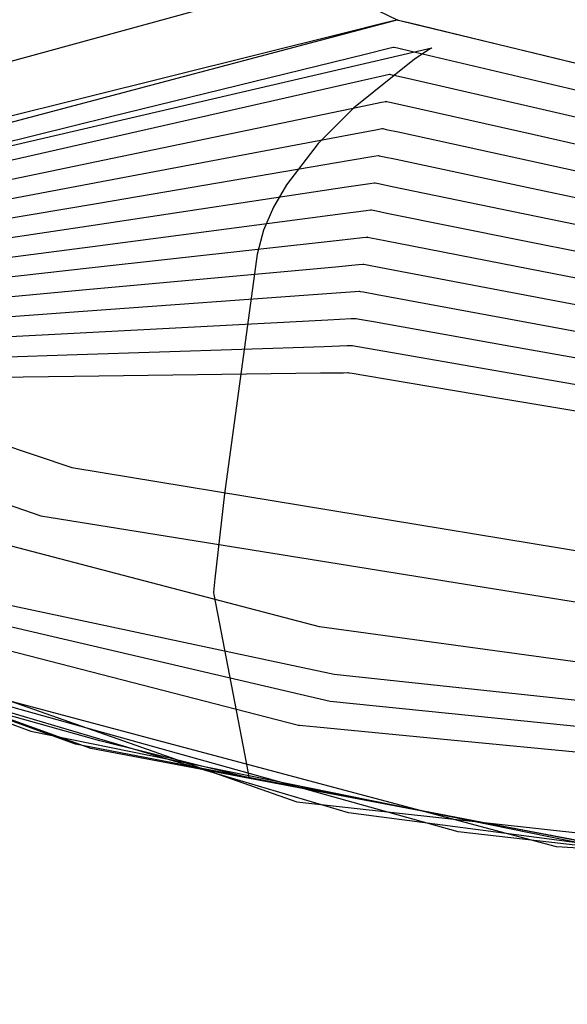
# Model space of a CAD drawing. Extents: x -3.57 to 3.57, y -2.08 to 2.06.
# Tile 18 of 219: x -2.9581 to -2.9126, y -0.484 to -0.4022. Entities that reach past the tile are written whole.
import ezdxf

# ---------------------------------------------------------------- set-up
doc = ezdxf.new("R2010")
doc.units = 0

msp = doc.modelspace()

# ---------------------------------------------------------------- linework, layer by layer
at = {"layer": 'Layer 1', "color": 7, "linetype": 'CONTINUOUS'}
for p, q in [((-2.317658, -0.229466), (-3.244016, -0.484016)), ((-3.211876, -0.352895), (-2.953754, -0.43941)), ((-3.213377, -0.355215), (-2.956352, -0.443407)), ((-3.004816, -0.364291), (-2.926705, -0.402193)), ((-3.038238, -0.431694), (-2.926705, -0.402193)), ((-3.017675, -0.426255), (-2.926705, -0.402193)), ((-2.927726, -0.402447), (-2.931234, -0.403319)), ((-2.926895, -0.40224), (-2.927726, -0.402447)), ((-2.926726, -0.402198), (-2.926895, -0.40224)), ((-2.92671, -0.402194), (-2.926726, -0.402198)), ((-2.926706, -0.402193), (-2.92671, -0.402194)), ((-2.926705, -0.402193), (-2.926706, -0.402193)), ((-2.926705, -0.402193), (-2.926705, -0.402193)), ((-2.926705, -0.402193), (-2.926705, -0.402193)), ((-2.926705, -0.402193), (-2.926705, -0.402193)), ((-2.926705, -0.402193), (-2.926705, -0.402193)), ((-2.926705, -0.402193), (-2.926705, -0.402193)), ((-2.926705, -0.402193), (-2.926705, -0.402193)), ((-2.926705, -0.402193), (-2.926705, -0.402193)), ((-2.926705, -0.402193), (-2.926705, -0.402193)), ((-2.926705, -0.402193), (-2.926704, -0.402193)), ((-2.926705, -0.402193), (-2.926705, -0.402193)), ((-2.926705, -0.402193), (-2.926705, -0.402193)), ((-2.926705, -0.402193), (-2.926705, -0.402193)), ((-2.926705, -0.402193), (-2.926705, -0.402193)), ((-2.926705, -0.402193), (-2.926705, -0.402193)), ((-2.926705, -0.402193), (-2.926704, -0.402193)), ((-2.926704, -0.402193), (-2.926703, -0.402193)), ((-2.926704, -0.402193), (-2.926704, -0.402193)), ((-2.926704, -0.402193), (-2.9267, -0.402194)), ((-2.926703, -0.402193), (-2.926698, -0.402195)), ((-2.9267, -0.402194), (-2.926665, -0.402202)), ((-2.926698, -0.402195), (-2.926643, -0.402208)), ((-2.926665, -0.402202), (-2.926492, -0.402244)), ((-2.926643, -0.402208), (-2.926375, -0.402273)), ((-2.926492, -0.402244), (-2.925755, -0.402422)), ((-2.926375, -0.402273), (-2.925242, -0.402546)), ((-2.925755, -0.402422), (-2.918454, -0.404187)), ((-2.925242, -0.402546), (-2.91443, -0.405159)), ((-2.931234, -0.403319), (-2.96471, -0.411644)), ((-2.918454, -0.404187), (-2.871835, -0.415453)), ((-3.11277, -0.404531), (-2.957183, -0.46131)), ((-3.11277, -0.404531), (-2.957183, -0.46131)), ((-2.950549, -0.410231), (-2.929381, -0.405029)), ((-2.929381, -0.405029), (-2.927404, -0.404543)), ((-2.927404, -0.404543), (-2.927042, -0.404454)), ((-2.927042, -0.404454), (-2.927021, -0.404449)), ((-2.927021, -0.404449), (-2.92702, -0.404449)), ((-2.92702, -0.404449), (-2.92702, -0.404449)), ((-2.92702, -0.404449), (-2.92702, -0.404449)), ((-2.92702, -0.404449), (-2.92702, -0.404449)), ((-2.92702, -0.404449), (-2.92702, -0.404449)), ((-2.92702, -0.404449), (-2.92702, -0.404449)), ((-2.92702, -0.404449), (-2.927019, -0.404449)), ((-2.927019, -0.404449), (-2.927018, -0.404449)), ((-2.927018, -0.404449), (-2.927013, -0.40445)), ((-2.927013, -0.40445), (-2.926958, -0.404463)), ((-2.926958, -0.404463), (-2.92669, -0.404527)), ((-2.92669, -0.404527), (-2.925555, -0.404794)), ((-2.925555, -0.404794), (-2.91473, -0.407349)), ((-3.110059, -0.405621), (-2.935069, -0.467175)), ((-2.91443, -0.405159), (-2.881617, -0.413089)), ((-2.953452, -0.462391), (-3.108479, -0.406255)), ((-2.953452, -0.462391), (-3.108479, -0.406255)), ((-2.927718, -0.406792), (-2.927357, -0.40671)), ((-2.927357, -0.40671), (-2.927336, -0.406705)), ((-2.927336, -0.406705), (-2.927335, -0.406705)), ((-2.927335, -0.406705), (-2.927335, -0.406705)), ((-2.927335, -0.406705), (-2.927335, -0.406705)), ((-2.927335, -0.406705), (-2.927335, -0.406705)), ((-2.927335, -0.406705), (-2.927335, -0.406705)), ((-2.927335, -0.406705), (-2.927335, -0.406705)), ((-2.927335, -0.406705), (-2.927334, -0.406705)), ((-2.927334, -0.406705), (-2.927333, -0.406705)), ((-2.927333, -0.406705), (-2.927328, -0.406706)), ((-2.927328, -0.406706), (-2.927273, -0.406719)), ((-2.927273, -0.406719), (-2.927004, -0.406781)), ((-2.952179, -0.462753), (-3.106974, -0.406858)), ((-2.952179, -0.462753), (-3.106974, -0.406858)), ((-2.952179, -0.462753), (-3.106974, -0.406858)), ((-2.952179, -0.462753), (-3.106974, -0.406858)), ((-2.952179, -0.462753), (-3.106974, -0.406858)), ((-2.952179, -0.462753), (-3.106974, -0.406858)), ((-2.952179, -0.462753), (-3.106974, -0.406858)), ((-2.952179, -0.462753), (-3.106974, -0.406858)), ((-2.952179, -0.462753), (-3.106974, -0.406858)), ((-2.952179, -0.462753), (-3.106974, -0.406858)), ((-2.9508, -0.412029), (-2.929689, -0.407239)), ((-2.929689, -0.407239), (-2.927718, -0.406792)), ((-2.927004, -0.406781), (-2.925868, -0.407042)), ((-2.925868, -0.407042), (-2.91503, -0.409536)), ((-2.91473, -0.407349), (-2.87037, -0.417815)), ((-2.929998, -0.409449), (-2.928032, -0.40904)), ((-2.928032, -0.40904), (-2.927672, -0.408965)), ((-2.927672, -0.408965), (-2.927651, -0.408961)), ((-2.927651, -0.408961), (-2.92765, -0.408961)), ((-2.92765, -0.408961), (-2.92765, -0.408961)), ((-2.92765, -0.408961), (-2.92765, -0.408961)), ((-2.92765, -0.408961), (-2.92765, -0.408961)), ((-2.92765, -0.408961), (-2.92765, -0.408961)), ((-2.92765, -0.408961), (-2.92765, -0.408961)), ((-2.92765, -0.408961), (-2.927649, -0.408961)), ((-2.927649, -0.408961), (-2.927648, -0.408961)), ((-2.927648, -0.408961), (-2.927643, -0.408962)), ((-2.927643, -0.408962), (-2.927588, -0.408974)), ((-2.927588, -0.408974), (-2.927319, -0.409035)), ((-2.927319, -0.409035), (-2.926182, -0.40929)), ((-2.951051, -0.413827), (-2.929998, -0.409449)), ((-2.926182, -0.40929), (-2.915331, -0.411725)), ((-2.91503, -0.409536), (-2.870618, -0.419756)), ((-3.017743, -0.426744), (-2.950549, -0.410231)), ((-2.930306, -0.411659), (-2.928346, -0.411289)), ((-2.928346, -0.411289), (-2.927987, -0.411221)), ((-2.927987, -0.411221), (-2.927966, -0.411217)), ((-2.927966, -0.411217), (-2.927965, -0.411217)), ((-2.927965, -0.411217), (-2.927965, -0.411217)), ((-2.927965, -0.411217), (-2.927965, -0.411217)), ((-2.927965, -0.411217), (-2.927965, -0.411217)), ((-2.927965, -0.411217), (-2.927965, -0.411217)), ((-2.927965, -0.411217), (-2.927964, -0.411217)), ((-2.927964, -0.411217), (-2.927964, -0.411217)), ((-2.927964, -0.411217), (-2.927963, -0.411217)), ((-2.927963, -0.411217), (-2.927958, -0.411218)), ((-2.927958, -0.411218), (-2.927903, -0.41123)), ((-2.927903, -0.41123), (-2.927633, -0.411289)), ((-2.927633, -0.411289), (-2.926495, -0.411538)), ((-2.926495, -0.411538), (-2.915631, -0.413914)), ((-3.017811, -0.427234), (-2.9508, -0.412029)), ((-2.951302, -0.415625), (-2.930306, -0.411659)), ((-2.915331, -0.411725), (-2.870866, -0.421701)), ((-3.01788, -0.427723), (-2.951051, -0.413827)), ((-2.951553, -0.417419), (-2.930615, -0.413865)), ((-2.930615, -0.413865), (-2.92866, -0.413533)), ((-2.92866, -0.413533), (-2.928302, -0.413472)), ((-2.928302, -0.413472), (-2.92828, -0.413469)), ((-2.92828, -0.413469), (-2.92828, -0.413469)), ((-2.92828, -0.413469), (-2.92828, -0.413469)), ((-2.92828, -0.413469), (-2.92828, -0.413469)), ((-2.92828, -0.413469), (-2.92828, -0.413469)), ((-2.92828, -0.413469), (-2.92828, -0.413469)), ((-2.92828, -0.413469), (-2.928279, -0.413469)), ((-2.928279, -0.413469), (-2.928279, -0.413469)), ((-2.928279, -0.413469), (-2.928278, -0.413469)), ((-2.928278, -0.413469), (-2.928273, -0.41347)), ((-2.928273, -0.41347), (-2.928218, -0.413482)), ((-2.928218, -0.413482), (-2.927948, -0.413539)), ((-2.927948, -0.413539), (-2.926808, -0.413782)), ((-2.926808, -0.413782), (-2.915932, -0.416098)), ((-2.915631, -0.413914), (-2.871114, -0.42365)), ((-3.017948, -0.428213), (-2.951302, -0.415625)), ((-2.928978, -0.415782), (-2.928621, -0.415728)), ((-2.928621, -0.415728), (-2.928599, -0.415725)), ((-2.928599, -0.415725), (-2.928598, -0.415724)), ((-2.928598, -0.415724), (-2.928598, -0.415724)), ((-2.928598, -0.415724), (-2.928598, -0.415724)), ((-2.928598, -0.415724), (-2.928598, -0.415724)), ((-2.928598, -0.415724), (-2.928598, -0.415724)), ((-2.928598, -0.415724), (-2.928598, -0.415724)), ((-2.928598, -0.415724), (-2.928598, -0.415724)), ((-2.928598, -0.415724), (-2.928597, -0.415725)), ((-2.928597, -0.415725), (-2.928592, -0.415726)), ((-2.928592, -0.415726), (-2.928537, -0.415737)), ((-2.928537, -0.415737), (-2.928266, -0.415793)), ((-2.951807, -0.419217), (-2.930927, -0.416075)), ((-2.930927, -0.416075), (-2.928978, -0.415782)), ((-2.928266, -0.415793), (-2.927125, -0.41603)), ((-2.927125, -0.41603), (-2.916235, -0.418287)), ((-2.915932, -0.416098), (-2.871362, -0.425591)), ((-3.018016, -0.428701), (-2.951553, -0.417419)), ((-2.931236, -0.418285), (-2.929292, -0.41803)), ((-2.929292, -0.41803), (-2.928935, -0.417983)), ((-2.928935, -0.417983), (-2.928914, -0.41798)), ((-2.928914, -0.41798), (-2.928913, -0.41798)), ((-2.928913, -0.41798), (-2.928913, -0.41798)), ((-2.928913, -0.41798), (-2.928913, -0.41798)), ((-2.928913, -0.41798), (-2.928913, -0.41798)), ((-2.928913, -0.41798), (-2.928913, -0.41798)), ((-2.928913, -0.41798), (-2.928913, -0.41798)), ((-2.928913, -0.41798), (-2.928913, -0.41798)), ((-2.928913, -0.41798), (-2.928912, -0.417981)), ((-2.928912, -0.417981), (-2.928907, -0.417982)), ((-2.928907, -0.417982), (-2.928851, -0.417993)), ((-2.928851, -0.417993), (-2.928581, -0.418047)), ((-2.928581, -0.418047), (-2.927438, -0.418278)), ((-2.952058, -0.421015), (-2.931236, -0.418285)), ((-2.927438, -0.418278), (-2.916536, -0.420476)), ((-2.916235, -0.418287), (-2.87161, -0.427535)), ((-3.018086, -0.42919), (-2.951807, -0.419217)), ((-2.952309, -0.422812), (-2.931544, -0.420495)), ((-2.931544, -0.420495), (-2.929606, -0.420278)), ((-2.929606, -0.420278), (-2.92925, -0.420239)), ((-2.92925, -0.420239), (-2.929229, -0.420236)), ((-2.929229, -0.420236), (-2.929228, -0.420236)), ((-2.929228, -0.420236), (-2.929228, -0.420236)), ((-2.929228, -0.420236), (-2.929228, -0.420236)), ((-2.929228, -0.420236), (-2.929228, -0.420236)), ((-2.929228, -0.420236), (-2.929228, -0.420236)), ((-2.929228, -0.420236), (-2.929228, -0.420236)), ((-2.929228, -0.420236), (-2.929228, -0.420236)), ((-2.929228, -0.420236), (-2.929227, -0.420237)), ((-2.929227, -0.420237), (-2.929221, -0.420238)), ((-2.929221, -0.420238), (-2.929166, -0.420248)), ((-2.929166, -0.420248), (-2.928895, -0.420301)), ((-2.928895, -0.420301), (-2.927752, -0.420526)), ((-2.927752, -0.420526), (-2.916836, -0.422664)), ((-2.916536, -0.420476), (-2.871858, -0.429484)), ((-3.018154, -0.42968), (-2.952058, -0.421015)), ((-3.018222, -0.430169), (-2.952309, -0.422812)), ((-2.95256, -0.42461), (-2.931853, -0.422705)), ((-2.931853, -0.422705), (-2.92992, -0.422527)), ((-2.92992, -0.422527), (-2.929565, -0.422494)), ((-2.929565, -0.422494), (-2.929544, -0.422492)), ((-2.929544, -0.422492), (-2.929543, -0.422492)), ((-2.929543, -0.422492), (-2.929543, -0.422492)), ((-2.929543, -0.422492), (-2.929543, -0.422492)), ((-2.929543, -0.422492), (-2.929543, -0.422492)), ((-2.929543, -0.422492), (-2.929543, -0.422492)), ((-2.929543, -0.422492), (-2.929543, -0.422492)), ((-2.929543, -0.422492), (-2.929543, -0.422492)), ((-2.929543, -0.422492), (-2.929542, -0.422492)), ((-2.929542, -0.422492), (-2.929536, -0.422493)), ((-2.929536, -0.422493), (-2.929481, -0.422504)), ((-2.929481, -0.422504), (-2.92921, -0.422556)), ((-2.92921, -0.422556), (-2.928065, -0.422773)), ((-2.928065, -0.422773), (-2.917136, -0.424852)), ((-2.916836, -0.422664), (-2.872106, -0.431429)), ((-3.01829, -0.430659), (-2.95256, -0.42461)), ((-2.930238, -0.424771), (-2.929884, -0.424746)), ((-2.929884, -0.424746), (-2.929863, -0.424744)), ((-2.929863, -0.424744), (-2.929862, -0.424744)), ((-2.929862, -0.424744), (-2.929862, -0.424744)), ((-2.929862, -0.424744), (-2.929862, -0.424744)), ((-2.929862, -0.424744), (-2.929862, -0.424744)), ((-2.929862, -0.424744), (-2.929862, -0.424744)), ((-2.929862, -0.424744), (-2.929862, -0.424744)), ((-2.929862, -0.424744), (-2.929862, -0.424744)), ((-2.929862, -0.424744), (-2.929861, -0.424744)), ((-2.929861, -0.424744), (-2.929855, -0.424745)), ((-2.929855, -0.424745), (-2.9298, -0.424756)), ((-2.933178, -0.452648), (-3.036523, -0.425547)), ((-2.952815, -0.426405), (-2.932165, -0.424911)), ((-2.932165, -0.424911), (-2.930238, -0.424771)), ((-2.9298, -0.424756), (-2.929528, -0.424806)), ((-2.929528, -0.424806), (-2.928382, -0.425017)), ((-2.928382, -0.425017), (-2.91744, -0.427038)), ((-2.917136, -0.424852), (-2.87235, -0.43337)), ((-3.01836, -0.431147), (-2.952815, -0.426405)), ((-2.953066, -0.428203), (-2.932474, -0.427121)), ((-2.932474, -0.427121), (-2.930551, -0.42702)), ((-2.930551, -0.42702), (-2.930199, -0.427001)), ((-2.930199, -0.427001), (-2.930178, -0.427)), ((-2.930178, -0.427), (-2.930177, -0.427)), ((-2.930177, -0.427), (-2.930177, -0.427)), ((-2.930177, -0.427), (-2.930177, -0.427)), ((-2.930177, -0.427), (-2.930177, -0.427)), ((-2.930177, -0.427), (-2.930177, -0.427)), ((-2.930177, -0.427), (-2.930177, -0.427)), ((-2.930177, -0.427), (-2.930177, -0.427)), ((-2.930177, -0.427), (-2.930175, -0.427)), ((-2.930175, -0.427), (-2.93017, -0.427001)), ((-2.93017, -0.427001), (-2.930115, -0.427011)), ((-2.930115, -0.427011), (-2.929843, -0.42706)), ((-2.929843, -0.42706), (-2.928695, -0.427265)), ((-2.91744, -0.427038), (-2.872602, -0.435319)), ((-2.928695, -0.427265), (-2.91774, -0.429227)), ((-3.018428, -0.431637), (-2.953066, -0.428203)), ((-2.953317, -0.43), (-2.932782, -0.429331)), ((-2.932782, -0.429331), (-2.930865, -0.429268)), ((-2.930865, -0.429268), (-2.930514, -0.429257)), ((-2.930514, -0.429257), (-2.930493, -0.429256)), ((-2.930493, -0.429256), (-2.930492, -0.429256)), ((-2.930492, -0.429256), (-2.930492, -0.429256)), ((-2.930492, -0.429256), (-2.930492, -0.429256)), ((-2.930492, -0.429256), (-2.930492, -0.429256)), ((-2.930492, -0.429256), (-2.930492, -0.429256)), ((-2.930492, -0.429256), (-2.930492, -0.429256)), ((-2.930492, -0.429256), (-2.930492, -0.429256)), ((-2.930492, -0.429256), (-2.93049, -0.429256)), ((-2.93049, -0.429256), (-2.930485, -0.429257)), ((-2.930485, -0.429257), (-2.93043, -0.429267)), ((-2.93043, -0.429267), (-2.930158, -0.429314)), ((-2.930158, -0.429314), (-2.929008, -0.429513)), ((-2.929008, -0.429513), (-2.91804, -0.431414)), ((-2.91774, -0.429227), (-2.872846, -0.437264)), ((-3.018496, -0.432126), (-2.953317, -0.43)), ((-3.018565, -0.432615), (-2.953568, -0.431798)), ((-2.953568, -0.431798), (-2.933091, -0.431541)), ((-2.933091, -0.431541), (-2.931179, -0.431516)), ((-2.931179, -0.431516), (-2.930829, -0.431512)), ((-2.930829, -0.431512), (-2.930808, -0.431512)), ((-2.930808, -0.431512), (-2.930807, -0.431512)), ((-2.930807, -0.431512), (-2.930807, -0.431512)), ((-2.930807, -0.431512), (-2.930807, -0.431512)), ((-2.930807, -0.431512), (-2.930807, -0.431512)), ((-2.930807, -0.431512), (-2.930807, -0.431512)), ((-2.930807, -0.431512), (-2.930807, -0.431512)), ((-2.930807, -0.431512), (-2.930807, -0.431512)), ((-2.930807, -0.431512), (-2.930805, -0.431512)), ((-2.930805, -0.431512), (-2.9308, -0.431513)), ((-2.9308, -0.431513), (-2.930745, -0.431522)), ((-2.930745, -0.431522), (-2.930472, -0.431568)), ((-2.930472, -0.431568), (-2.929321, -0.431761)), ((-2.929321, -0.431761), (-2.91834, -0.433604)), ((-2.91804, -0.431414), (-2.873094, -0.439205)), ((-2.91834, -0.433604), (-2.873343, -0.441154)), ((-3.019386, -0.438486), (-2.93228, -0.458806)), ((-3.019318, -0.437997), (-2.931968, -0.456566)), ((-3.019455, -0.438974), (-2.934909, -0.460819)), ((-2.953754, -0.43941), (-2.847731, -0.456872)), ((-2.956352, -0.443407), (-2.850664, -0.460411)), ((-2.930773, -0.468111), (-2.996661, -0.448554)), ((-2.930773, -0.468111), (-2.996661, -0.448554)), ((-2.930773, -0.468111), (-2.996661, -0.448554)), ((-2.913483, -0.470924), (-2.982215, -0.452599)), ((-2.803787, -0.470327), (-2.933178, -0.452648)), ((-2.921659, -0.469678), (-2.977651, -0.454025)), ((-2.921659, -0.469678), (-2.977651, -0.454025)), ((-2.921659, -0.469678), (-2.977651, -0.454025)), ((-2.921659, -0.469678), (-2.977651, -0.454025)), ((-2.921659, -0.469678), (-2.977651, -0.454025)), ((-2.921659, -0.469678), (-2.977651, -0.454025)), ((-2.921659, -0.469678), (-2.977651, -0.454025)), ((-2.921659, -0.469678), (-2.977651, -0.454025)), ((-2.921659, -0.469678), (-2.977651, -0.454025)), ((-2.921659, -0.469678), (-2.977651, -0.454025)), ((-2.921659, -0.469678), (-2.977651, -0.454025)), ((-2.921659, -0.469678), (-2.977651, -0.454025)), ((-2.921659, -0.469678), (-2.977651, -0.454025)), ((-2.921659, -0.469678), (-2.977651, -0.454025)), ((-2.921659, -0.469678), (-2.977651, -0.454025)), ((-2.921659, -0.469678), (-2.977651, -0.454025)), ((-2.921659, -0.469678), (-2.977651, -0.454025)), ((-2.931968, -0.456566), (-2.899961, -0.459988)), ((-2.93228, -0.458806), (-2.900237, -0.462062)), ((-2.957183, -0.46131), (-2.906783, -0.471567)), ((-2.957183, -0.46131), (-2.906783, -0.471567)), ((-2.934909, -0.460819), (-2.934909, -0.460819)), ((-2.934909, -0.460819), (-2.934909, -0.460819)), ((-2.934909, -0.460819), (-2.934909, -0.460819)), ((-2.934909, -0.460819), (-2.934909, -0.460819)), ((-2.934909, -0.460819), (-2.934909, -0.460819)), ((-2.934909, -0.460819), (-2.934908, -0.460819)), ((-2.934908, -0.460819), (-2.934902, -0.46082)), ((-2.934902, -0.46082), (-2.934846, -0.460825)), ((-2.934846, -0.460825), (-2.934569, -0.460852)), ((-2.934569, -0.460852), (-2.933401, -0.460964)), ((-2.933401, -0.460964), (-2.922251, -0.462036)), ((-2.904256, -0.471869), (-2.953452, -0.462391)), ((-2.904256, -0.471869), (-2.953452, -0.462391)), ((-2.922251, -0.462036), (-2.888413, -0.46529)), ((-2.903373, -0.471973), (-2.952179, -0.462753)), ((-2.903373, -0.471973), (-2.952179, -0.462753)), ((-2.903373, -0.471973), (-2.952179, -0.462753)), ((-2.903373, -0.471973), (-2.952179, -0.462753)), ((-2.903373, -0.471973), (-2.952179, -0.462753)), ((-2.903373, -0.471973), (-2.952179, -0.462753)), ((-2.903373, -0.471973), (-2.952179, -0.462753)), ((-2.903373, -0.471973), (-2.952179, -0.462753)), ((-2.903373, -0.471973), (-2.952179, -0.462753)), ((-2.903373, -0.471973), (-2.952179, -0.462753)), ((-2.935069, -0.467175), (-2.828343, -0.479013)), ((-2.88645, -0.473886), (-2.930773, -0.468111)), ((-2.88645, -0.473886), (-2.930773, -0.468111)), ((-2.88645, -0.473886), (-2.930773, -0.468111)), ((-2.895153, -0.472685), (-2.921659, -0.469678)), ((-2.895153, -0.472685), (-2.921659, -0.469678)), ((-2.895153, -0.472685), (-2.921659, -0.469678)), ((-2.895153, -0.472685), (-2.921659, -0.469678)), ((-2.895153, -0.472685), (-2.921659, -0.469678)), ((-2.895153, -0.472685), (-2.921659, -0.469678)), ((-2.895153, -0.472685), (-2.921659, -0.469678)), ((-2.895153, -0.472685), (-2.921659, -0.469678)), ((-2.895153, -0.472685), (-2.921659, -0.469678)), ((-2.895153, -0.472685), (-2.921659, -0.469678)), ((-2.895153, -0.472685), (-2.921659, -0.469678)), ((-2.895153, -0.472685), (-2.921659, -0.469678)), ((-2.895153, -0.472685), (-2.921659, -0.469678)), ((-2.895153, -0.472685), (-2.921659, -0.469678)), ((-2.895153, -0.472685), (-2.921659, -0.469678)), ((-2.895153, -0.472685), (-2.921659, -0.469678)), ((-2.895153, -0.472685), (-2.921659, -0.469678)), ((-2.880364, -0.473112), (-2.913483, -0.470924))]:
    msp.add_line(p, q, dxfattribs=at)
at = {"layer": 'Layer 1', "color": 8, "linetype": 'CONTINUOUS'}
for p, q in [((-2.993033, -0.420591), (-2.923835, -0.404516)), ((-2.923981, -0.404608), (-2.925269, -0.405469)), ((-2.923862, -0.404533), (-2.923981, -0.404608)), ((-2.923838, -0.404518), (-2.923862, -0.404533)), ((-2.923835, -0.404516), (-2.923838, -0.404518)), ((-2.923835, -0.404516), (-2.923835, -0.404516)), ((-2.923835, -0.404516), (-2.923835, -0.404516)), ((-2.923835, -0.404516), (-2.923835, -0.404516)), ((-2.923835, -0.404516), (-2.923835, -0.404516)), ((-2.923835, -0.404516), (-2.923835, -0.404516)), ((-2.923835, -0.404516), (-2.923835, -0.404516)), ((-2.925269, -0.405469), (-2.930355, -0.409518)), ((-2.930355, -0.409518), (-2.933296, -0.412474)), ((-2.933296, -0.412474), (-2.93593, -0.415898)), ((-2.93593, -0.415898), (-2.936998, -0.41775)), ((-2.936998, -0.41775), (-2.937829, -0.419675)), ((-2.937829, -0.419675), (-2.93837, -0.42166)), ((-2.93837, -0.42166), (-2.941079, -0.441592)), ((-2.941079, -0.441592), (-2.941875, -0.448664)), ((-2.941875, -0.448664), (-2.941992, -0.449756)), ((-2.941992, -0.449756), (-2.941992, -0.449756)), ((-2.941992, -0.449756), (-2.941992, -0.449756)), ((-2.941992, -0.449756), (-2.941992, -0.449756)), ((-2.941992, -0.449756), (-2.941992, -0.449756)), ((-2.941992, -0.449756), (-2.941992, -0.449756)), ((-2.941992, -0.449756), (-2.941992, -0.449756)), ((-2.941992, -0.449756), (-2.941992, -0.449756)), ((-2.941992, -0.449756), (-2.941992, -0.449756)), ((-2.941992, -0.449756), (-2.941992, -0.449756)), ((-2.941992, -0.449756), (-2.941992, -0.449757)), ((-2.941992, -0.449757), (-2.941991, -0.449764)), ((-2.941991, -0.449764), (-2.941984, -0.4498)), ((-2.941984, -0.4498), (-2.941954, -0.449956)), ((-2.941954, -0.449956), (-2.941655, -0.451521)), ((-2.941655, -0.451521), (-2.939393, -0.463346)), ((-2.951448, -0.462111), (-2.978371, -0.454587)), ((-2.940148, -0.464926), (-2.951448, -0.462111)), ((-2.939393, -0.463346), (-2.939084, -0.464964)), ((-2.939158, -0.465168), (-2.940148, -0.464926)), ((-2.939065, -0.465191), (-2.939158, -0.465168)), ((-2.939084, -0.464964), (-2.939039, -0.465197)), ((-2.939044, -0.465196), (-2.939065, -0.465191)), ((-2.93904, -0.465197), (-2.939044, -0.465196)), ((-2.939039, -0.465197), (-2.93904, -0.465197)), ((-2.93904, -0.465197), (-2.93904, -0.465197)), ((-2.939039, -0.465197), (-2.939039, -0.465197)), ((-2.939039, -0.465197), (-2.939039, -0.465197)), ((-2.939039, -0.465197), (-2.939039, -0.465197)), ((-2.939039, -0.465197), (-2.939039, -0.465197)), ((-2.939039, -0.465197), (-2.939039, -0.465197)), ((-2.939039, -0.465197), (-2.939039, -0.465197)), ((-2.939039, -0.465197), (-2.939039, -0.465197))]:
    msp.add_line(p, q, dxfattribs=at)

doc.saveas('drawing.dxf')
